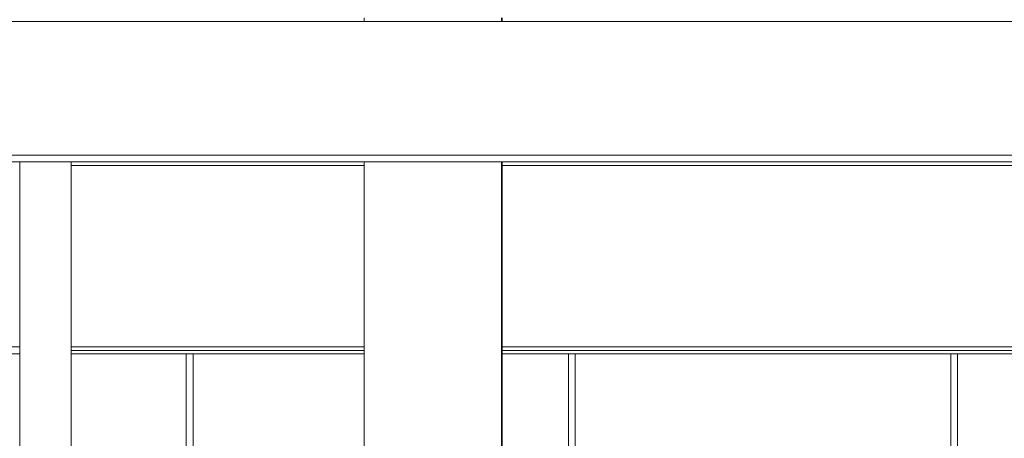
# Model space of a CAD drawing. Header units: millimetres. Extents: x 17009 to 157603, y -19950 to 21829.
# Tile 67 of 208: x 38650 to 41522, y 12063 to 13285. Entities that reach past the tile are written whole.
import ezdxf

# ---------------------------------------------------------------- set-up
doc = ezdxf.new("R2010")
doc.units = ezdxf.units.MM
doc.header["$MEASUREMENT"] = 0
for name, color, linetype in [('01-STR_Poutres_Poteaux.ARCHI', 7, 'Continuous'), ('02-CCO_Montants cloisons démontables.ARCHI', 7, 'Continuous'), ('04-SOE_Cloisons .ARCHI', 7, 'Continuous'), ('04-SOE_Faux Plafond.ARCHI', 7, 'Continuous'), ('06-REP _ EQUIP MOBI _ Fluides.ARCHI', 7, 'Continuous')]:
    doc.layers.add(name, color=color, linetype=linetype)

# ---------------------------------------------------------------- blocks, each defined once
blk = doc.blocks.new('Élément de coupe_158_1')
at = {"layer": '01-STR_Poutres_Poteaux.ARCHI', "color": 7, "linetype": 'Continuous', "lineweight": 5}
for p, q in [((39655.2, 13518.6), (39655.2, 13530)), ((39717.9, 13530), (39722.8, 13530)), ((39912.5, 13530), (39917.4, 13530)), ((40024.8, 13530), (40055.2, 13530)), ((40055.2, 13518.6), (40055.2, 13530)), ((40057.7, 13518.6), (40057.7, 13530)), ((39655.2, 13280), (39655.2, 13290)), ((40055.2, 13280), (40055.2, 13290)), ((40057.7, 13280), (40057.7, 13290)), ((39655.2, 10230), (39655.2, 12870)), ((40055.2, 10995.8), (40055.2, 12870)), ((40057.7, 10996), (40057.7, 12870)), ((40055.2, 10980), (40055.2, 10981.5)), ((40057.7, 10980), (40057.7, 10981.6))]:
    blk.add_line(p, q, dxfattribs=at)
blk = doc.blocks.new('Élément de coupe_408_1')
at = {"layer": '04-SOE_Cloisons .ARCHI', "color": 7, "linetype": 'Continuous', "lineweight": 5}
for p, q in [((38800.4, 12859), (39655.2, 12859)), ((40057.7, 12859), (42778.6, 12859)), ((38800.4, 12319), (39655.2, 12319)), ((40057.7, 12319), (42778.6, 12319))]:
    blk.add_line(p, q, dxfattribs=at)
blk = doc.blocks.new('Élément de coupe_487_1')
at = {"layer": '04-SOE_Faux Plafond.ARCHI', "color": 7, "linetype": 'Continuous', "lineweight": 5}
for p, q in [((46991.6, 13280), (30462.5, 13280)), ((46991.6, 12890), (30462.5, 12890)), ((46991.6, 12870), (30462.5, 12870))]:
    blk.add_line(p, q, dxfattribs=at)
blk = doc.blocks.new('Élément de coupe_784_1')
at = {"layer": '02-CCO_Montants cloisons démontables.ARCHI', "color": 7, "linetype": 'Continuous', "lineweight": 5}
for p, q in [((41375.6, 12330), (42490.5, 12330)), ((41375.6, 12310), (42480.5, 12310))]:
    blk.add_line(p, q, dxfattribs=at)
blk = doc.blocks.new('Élément de coupe_785_1')
at = {"layer": '02-CCO_Montants cloisons démontables.ARCHI', "color": 7, "linetype": 'Continuous', "lineweight": 5}
for p, q in [((41365.6, 10980), (41365.6, 12310)), ((41375.6, 12310), (41365.6, 12310)), ((41385.6, 11002.3), (41385.6, 12310))]:
    blk.add_line(p, q, dxfattribs=at)
blk = doc.blocks.new('Élément de coupe_786_1')
at = {"layer": '02-CCO_Montants cloisons démontables.ARCHI', "color": 7, "linetype": 'Continuous', "lineweight": 5}
for p, q in [((40260.8, 12330), (41375.6, 12330)), ((40260.8, 12310), (41365.6, 12310))]:
    blk.add_line(p, q, dxfattribs=at)
blk = doc.blocks.new('Élément de coupe_787_1')
at = {"layer": '02-CCO_Montants cloisons démontables.ARCHI', "color": 7, "linetype": 'Continuous', "lineweight": 5}
for p, q in [((40250.8, 10980), (40250.8, 12310)), ((40260.8, 12310), (40250.8, 12310)), ((40270.8, 10990), (40270.8, 12310)), ((40250.8, 10592.3), (40250.8, 10955)), ((40270.8, 10269.8), (40270.8, 10955)), ((40250.8, 10280), (40250.8, 10582.8))]:
    blk.add_line(p, q, dxfattribs=at)
blk = doc.blocks.new('Élément de coupe_788_1')
at = {"layer": '02-CCO_Montants cloisons démontables.ARCHI', "color": 7, "linetype": 'Continuous', "lineweight": 5}
for p, q in [((39146, 12330), (39655.2, 12330)), ((40057.7, 12330), (40260.8, 12330)), ((39146, 12310), (39655.2, 12310)), ((40057.7, 12310), (40250.8, 12310))]:
    blk.add_line(p, q, dxfattribs=at)
blk = doc.blocks.new('Élément de coupe_830_1')
at = {"layer": '06-REP _ EQUIP MOBI _ Fluides.ARCHI', "color": 7, "linetype": 'Continuous', "lineweight": 5}
for p, q in [((38650.4, 10230), (38650.4, 12870)), ((38800.4, 10230), (38800.4, 12870)), ((38650.4, 10230), (38706.4, 10230)), ((38730.4, 10230), (38800.4, 10230))]:
    blk.add_line(p, q, dxfattribs=at)
blk = doc.blocks.new('Élément de coupe_993_1')
at = {"layer": '02-CCO_Montants cloisons démontables.ARCHI', "color": 7, "linetype": 'Continuous', "lineweight": 5}
for p, q in [((38031.1, 12330), (38650.4, 12330)), ((38800.4, 12330), (39146, 12330)), ((38031.1, 12310), (38650.4, 12310)), ((38800.4, 12310), (39136, 12310))]:
    blk.add_line(p, q, dxfattribs=at)
blk = doc.blocks.new('Élément de coupe_1022_1')
at = {"layer": '02-CCO_Montants cloisons démontables.ARCHI', "color": 7, "linetype": 'Continuous', "lineweight": 5}
for p, q in [((39136, 11308), (39136, 12310)), ((39146, 12310), (39136, 12310)), ((39156, 11327.1), (39156, 12310)), ((39136, 11024.1), (39136, 11112.2)), ((39156, 10990), (39156, 11020.7))]:
    blk.add_line(p, q, dxfattribs=at)

msp = doc.modelspace()

# ---------------------------------------------------------------- block references
at = {"layer": '01-STR_Poutres_Poteaux.ARCHI', "lineweight": 0}
msp.add_blockref('Élément de coupe_158_1', (0, 0), dxfattribs=at)
at = {"layer": '02-CCO_Montants cloisons démontables.ARCHI', "lineweight": 0}
for name in ['Élément de coupe_993_1', 'Élément de coupe_788_1', 'Élément de coupe_786_1', 'Élément de coupe_784_1', 'Élément de coupe_1022_1', 'Élément de coupe_787_1', 'Élément de coupe_785_1']:
    msp.add_blockref(name, (0, 0), dxfattribs=at)
at = {"layer": '04-SOE_Cloisons .ARCHI', "lineweight": 0}
msp.add_blockref('Élément de coupe_408_1', (0, 0), dxfattribs=at)
at = {"layer": '04-SOE_Faux Plafond.ARCHI', "lineweight": 0}
msp.add_blockref('Élément de coupe_487_1', (0, 0), dxfattribs=at)
at = {"layer": '06-REP _ EQUIP MOBI _ Fluides.ARCHI', "lineweight": 0}
msp.add_blockref('Élément de coupe_830_1', (0, 0), dxfattribs=at)

doc.saveas('drawing.dxf')
